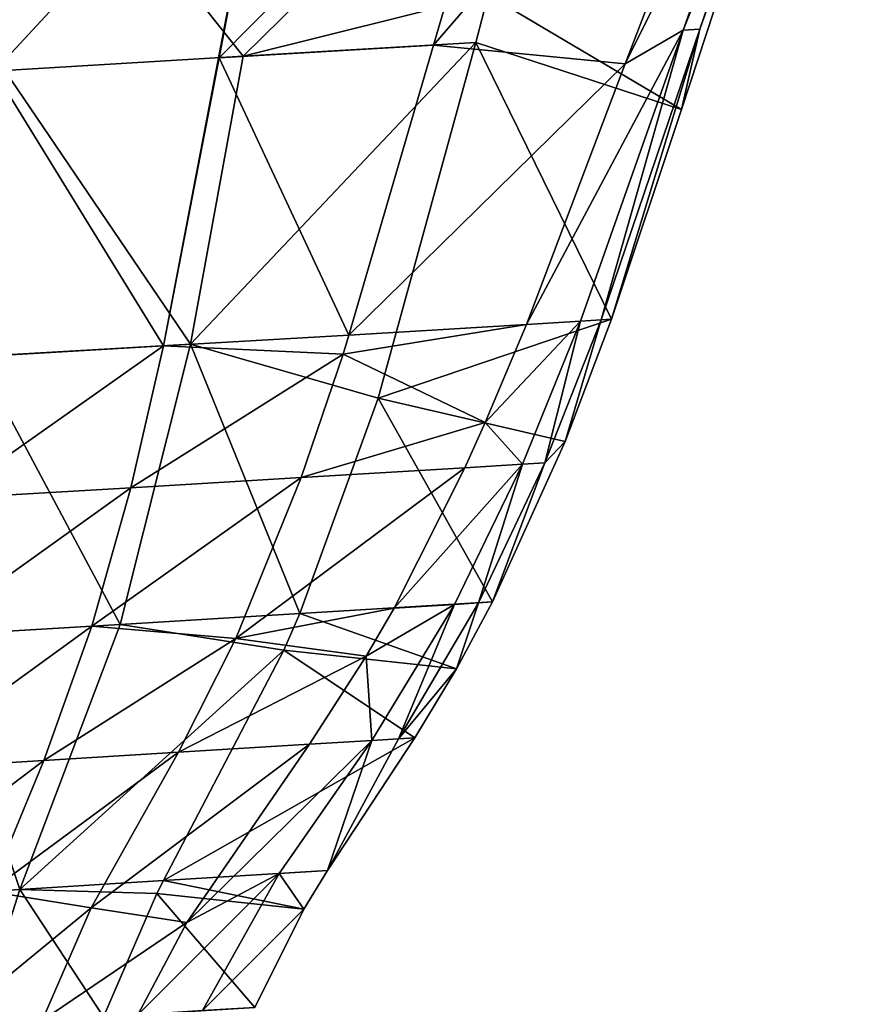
# Model space of a CAD drawing. Header units: millimetres. Extents: x 72 to 222, y 2 to 836.
# Tile 173 of 177: x 118 to 127, y 785 to 795. Entities that reach past the tile are written whole.
import ezdxf

# ---------------------------------------------------------------- set-up
doc = ezdxf.new("R2010")
doc.units = ezdxf.units.MM
doc.header["$LTSCALE"] = 25.4
doc.layers.get('0').update_dxf_attribs({"true_color": 0xff5454})

# ---------------------------------------------------------------- blocks, each defined once
blk = doc.blocks.new('MONO-I-GOLD-7714.STL')
at = {"color": 18, "true_color": 0x000000}
mesh = blk.add_polyface(dxfattribs=at)
corners = [(123.167, 798.216, 52.405), (126.001, 799.515, 54.691), (122.282, 795.205, 52.909), (123.263, 798.543, 52.35), (126.686, 801.417, 54.502)]
mesh.append_faces([[corners[k] for k in face] for face in [(0, 1, 2), (1, 3, 4)]], dxfattribs={"vtx0": -1, "color": 18})
mesh.append_faces([[corners[k] for k in face] for face in [(1, 0, 3)]], dxfattribs={"vtx0": -1, "vtx2": -1, "color": 18})
mesh = blk.add_polyface(dxfattribs=at)
corners = [(126.001, 799.515, 54.691), (124.271, 795.011, 55.143), (122.282, 795.205, 52.909)]
mesh.append_faces([[corners[k] for k in face] for face in [(0, 1, 2)]], dxfattribs={"color": 18})
mesh = blk.add_polyface(dxfattribs=at)
corners = [(126.001, 799.515, 54.691), (125.952, 798.387, 58.254), (124.271, 795.011, 55.143)]
mesh.append_faces([[corners[k] for k in face] for face in [(0, 1, 2)]], dxfattribs={"color": 18})
mesh = blk.add_polyface(dxfattribs=at)
corners = [(126.122, 798.398, 61.127), (122.849, 795.728, 62.972), (124.854, 794.538, 60.97)]
mesh.append_faces([[corners[k] for k in face] for face in [(0, 1, 2)]], dxfattribs={"color": 18})
mesh = blk.add_polyface(dxfattribs=at)
corners = [(125.952, 798.387, 58.254), (124.87, 795.359, 58.223), (124.271, 795.011, 55.143)]
mesh.append_faces([[corners[k] for k in face] for face in [(0, 1, 2)]], dxfattribs={"color": 18})
mesh = blk.add_polyface(dxfattribs=at)
corners = [(126.122, 798.398, 61.127), (124.854, 794.538, 60.97), (125.043, 795.371, 59.597)]
mesh.append_faces([[corners[k] for k in face] for face in [(0, 1, 2)]], dxfattribs={"color": 18})
mesh = blk.add_polyface(dxfattribs=at)
corners = [(126.079, 798.395, 59.665), (124.87, 795.359, 58.223), (125.952, 798.387, 58.254)]
mesh.append_faces([[corners[k] for k in face] for face in [(0, 1, 2)]], dxfattribs={"color": 18})
mesh = blk.add_polyface(dxfattribs=at)
corners = [(126.079, 798.395, 59.665), (125.043, 795.371, 59.597), (124.87, 795.359, 58.223)]
mesh.append_faces([[corners[k] for k in face] for face in [(0, 1, 2)]], dxfattribs={"color": 18})
mesh = blk.add_polyface(dxfattribs=at)
corners = [(126.122, 798.398, 61.127), (125.043, 795.371, 59.597), (126.079, 798.395, 59.665)]
mesh.append_faces([[corners[k] for k in face] for face in [(0, 1, 2)]], dxfattribs={"color": 18})
mesh = blk.add_polyface(dxfattribs=at)
corners = [(123.509, 798.237, 63.304), (118.076, 797.903, 63.596), (120.31, 795.091, 63.137)]
mesh.append_faces([[corners[k] for k in face] for face in [(0, 1, 2)]], dxfattribs={"color": 18})
mesh = blk.add_polyface(dxfattribs=at)
corners = [(120.31, 795.091, 63.137), (122.849, 795.728, 62.972), (123.509, 798.237, 63.304), (122.721, 795.234, 62.907)]
mesh.append_faces([[corners[k] for k in face] for face in [(0, 1, 2), (1, 0, 3)]], dxfattribs={"vtx0": -1, "color": 18})
mesh = blk.add_polyface(dxfattribs=at)
corners = [(120.061, 795.074, 52.449), (122.282, 795.205, 52.909), (121.407, 792.201, 53.411), (123.167, 798.216, 52.405)]
mesh.append_faces([[corners[k] for k in face] for face in [(0, 1, 2), (1, 0, 3)]], dxfattribs={"vtx0": -1, "color": 18})
mesh = blk.add_polyface(dxfattribs=at)
corners = [(123.167, 798.216, 52.405), (120.061, 795.074, 52.449), (120.625, 798.059, 52.06)]
mesh.append_faces([[corners[k] for k in face] for face in [(0, 1, 2)]], dxfattribs={"color": 18})
mesh = blk.add_polyface(dxfattribs=at)
corners = [(120.625, 798.059, 52.06), (117.73, 794.936, 52.098), (117.99, 797.898, 51.797)]
mesh.append_faces([[corners[k] for k in face] for face in [(0, 1, 2)]], dxfattribs={"color": 18})
mesh = blk.add_polyface(dxfattribs=at)
corners = [(120.625, 798.059, 52.06), (119.486, 792.088, 52.836), (117.73, 794.936, 52.098), (120.061, 795.074, 52.449)]
mesh.append_faces([[corners[k] for k in face] for face in [(0, 1, 2), (1, 0, 3)]], dxfattribs={"vtx0": -1, "color": 18})
mesh = blk.add_polyface(dxfattribs=at)
corners = [(118.076, 797.903, 63.596), (112.491, 797.56, 63.677), (117.84, 794.944, 63.296)]
mesh.append_faces([[corners[k] for k in face] for face in [(0, 1, 2)]], dxfattribs={"color": 18})
mesh = blk.add_polyface(dxfattribs=at)
corners = [(120.31, 795.091, 63.137), (118.076, 797.903, 63.596), (117.84, 794.944, 63.296)]
mesh.append_faces([[corners[k] for k in face] for face in [(0, 1, 2)]], dxfattribs={"color": 18})
mesh = blk.add_polyface(dxfattribs=at)
corners = [(124.854, 794.538, 60.97), (122.849, 795.728, 62.972), (122.721, 795.234, 62.907)]
mesh.append_faces([[corners[k] for k in face] for face in [(0, 1, 2)]], dxfattribs={"color": 18})
mesh = blk.add_polyface(dxfattribs=at)
corners = [(125.043, 795.371, 59.597), (124.129, 792.366, 60.883), (124.021, 792.357, 59.53)]
mesh.append_faces([[corners[k] for k in face] for face in [(0, 1, 2)]], dxfattribs={"color": 18})
mesh = blk.add_polyface(dxfattribs=at)
corners = [(125.043, 795.371, 59.597), (124.021, 792.357, 59.53), (124.87, 795.359, 58.223)]
mesh.append_faces([[corners[k] for k in face] for face in [(0, 1, 2)]], dxfattribs={"color": 18})
mesh = blk.add_polyface(dxfattribs=at)
corners = [(125.043, 795.371, 59.597), (124.854, 794.538, 60.97), (124.129, 792.366, 60.883)]
mesh.append_faces([[corners[k] for k in face] for face in [(0, 1, 2)]], dxfattribs={"color": 18})
mesh = blk.add_polyface(dxfattribs=at)
corners = [(124.87, 795.359, 58.223), (123.808, 792.343, 58.192), (123.247, 792.31, 55.415)]
mesh.append_faces([[corners[k] for k in face] for face in [(0, 1, 2)]], dxfattribs={"color": 18})
mesh = blk.add_polyface(dxfattribs=at)
corners = [(124.87, 795.359, 58.223), (123.247, 792.31, 55.415), (124.271, 795.011, 55.143)]
mesh.append_faces([[corners[k] for k in face] for face in [(0, 1, 2)]], dxfattribs={"color": 18})
mesh = blk.add_polyface(dxfattribs=at)
corners = [(124.87, 795.359, 58.223), (124.021, 792.357, 59.53), (123.808, 792.343, 58.192)]
mesh.append_faces([[corners[k] for k in face] for face in [(0, 1, 2)]], dxfattribs={"color": 18})
mesh = blk.add_polyface(dxfattribs=at)
corners = [(122.721, 795.234, 62.907), (119.764, 792.107, 62.8), (121.708, 791.548, 62.422)]
mesh.append_faces([[corners[k] for k in face] for face in [(0, 1, 2)]], dxfattribs={"color": 18})
mesh = blk.add_polyface(dxfattribs=at)
corners = [(122.721, 795.234, 62.907), (120.31, 795.091, 63.137), (119.764, 792.107, 62.8)]
mesh.append_faces([[corners[k] for k in face] for face in [(0, 1, 2)]], dxfattribs={"color": 18})
mesh = blk.add_polyface(dxfattribs=at)
corners = [(122.282, 795.205, 52.909), (124.271, 795.011, 55.143), (121.407, 792.201, 53.411)]
mesh.append_faces([[corners[k] for k in face] for face in [(0, 1, 2)]], dxfattribs={"color": 18})
mesh = blk.add_polyface(dxfattribs=at)
corners = [(124.129, 792.366, 60.883), (122.721, 795.234, 62.907), (121.708, 791.548, 62.422)]
mesh.append_faces([[corners[k] for k in face] for face in [(0, 1, 2)]], dxfattribs={"color": 18})
mesh = blk.add_polyface(dxfattribs=at)
corners = [(124.854, 794.538, 60.97), (122.721, 795.234, 62.907), (124.129, 792.366, 60.883)]
mesh.append_faces([[corners[k] for k in face] for face in [(0, 1, 2)]], dxfattribs={"color": 18})
mesh = blk.add_polyface(dxfattribs=at)
corners = [(120.31, 795.091, 63.137), (117.84, 794.944, 63.296), (119.764, 792.107, 62.8)]
mesh.append_faces([[corners[k] for k in face] for face in [(0, 1, 2)]], dxfattribs={"color": 18})
mesh = blk.add_polyface(dxfattribs=at)
corners = [(121.407, 792.201, 53.411), (119.486, 792.088, 52.836), (120.061, 795.074, 52.449)]
mesh.append_faces([[corners[k] for k in face] for face in [(0, 1, 2)]], dxfattribs={"color": 18})
mesh = blk.add_polyface(dxfattribs=at)
corners = [(124.271, 795.011, 55.143), (123.247, 792.31, 55.415), (121.407, 792.201, 53.411)]
mesh.append_faces([[corners[k] for k in face] for face in [(0, 1, 2)]], dxfattribs={"color": 18})
mesh = blk.add_polyface(dxfattribs=at)
corners = [(119.486, 792.088, 52.836), (117.432, 791.968, 52.397), (117.73, 794.936, 52.098)]
mesh.append_faces([[corners[k] for k in face] for face in [(0, 1, 2)]], dxfattribs={"color": 18})
mesh = blk.add_polyface(dxfattribs=at)
corners = [(119.764, 792.107, 62.8), (117.84, 794.944, 63.296), (117.549, 791.977, 63)]
mesh.append_faces([[corners[k] for k in face] for face in [(0, 1, 2)]], dxfattribs={"color": 18})
mesh = blk.add_polyface(dxfattribs=at)
corners = [(123.247, 792.31, 55.415), (122.82, 791.293, 55.518), (121.345, 792.002, 53.444)]
mesh.append_faces([[corners[k] for k in face] for face in [(0, 1, 2)]], dxfattribs={"color": 18})
mesh = blk.add_polyface(dxfattribs=at)
corners = [(123.247, 792.31, 55.415), (121.345, 792.002, 53.444), (121.407, 792.201, 53.411)]
mesh.append_faces([[corners[k] for k in face] for face in [(0, 1, 2)]], dxfattribs={"color": 18})
mesh = blk.add_polyface(dxfattribs=at)
corners = [(124.129, 792.366, 60.883), (121.708, 791.548, 62.422), (123.649, 791.098, 60.832)]
mesh.append_faces([[corners[k] for k in face] for face in [(0, 1, 2)]], dxfattribs={"color": 18})
mesh = blk.add_polyface(dxfattribs=at)
corners = [(123.808, 792.343, 58.192), (123.206, 790.861, 58.177), (122.82, 791.293, 55.518)]
mesh.append_faces([[corners[k] for k in face] for face in [(0, 1, 2)]], dxfattribs={"color": 18})
mesh = blk.add_polyface(dxfattribs=at)
corners = [(123.808, 792.343, 58.192), (122.82, 791.293, 55.518), (123.247, 792.31, 55.415)]
mesh.append_faces([[corners[k] for k in face] for face in [(0, 1, 2)]], dxfattribs={"color": 18})
mesh = blk.add_polyface(dxfattribs=at)
corners = [(123.808, 792.343, 58.192), (123.438, 790.876, 59.497), (123.206, 790.861, 58.177)]
mesh.append_faces([[corners[k] for k in face] for face in [(0, 1, 2)]], dxfattribs={"color": 18})
mesh = blk.add_polyface(dxfattribs=at)
corners = [(124.021, 792.357, 59.53), (123.649, 791.098, 60.832), (123.438, 790.876, 59.497)]
mesh.append_faces([[corners[k] for k in face] for face in [(0, 1, 2)]], dxfattribs={"color": 18})
mesh = blk.add_polyface(dxfattribs=at)
corners = [(124.021, 792.357, 59.53), (123.438, 790.876, 59.497), (123.808, 792.343, 58.192)]
mesh.append_faces([[corners[k] for k in face] for face in [(0, 1, 2)]], dxfattribs={"color": 18})
mesh = blk.add_polyface(dxfattribs=at)
corners = [(124.129, 792.366, 60.883), (123.649, 791.098, 60.832), (124.021, 792.357, 59.53)]
mesh.append_faces([[corners[k] for k in face] for face in [(0, 1, 2)]], dxfattribs={"color": 18})
mesh = blk.add_polyface(dxfattribs=at)
corners = [(121.407, 792.201, 53.411), (121.345, 792.002, 53.444), (119.486, 792.088, 52.836)]
mesh.append_faces([[corners[k] for k in face] for face in [(0, 1, 2)]], dxfattribs={"color": 18})
mesh = blk.add_polyface(dxfattribs=at)
corners = [(119.764, 792.107, 62.8), (117.549, 791.977, 63), (119.036, 789.202, 62.469)]
mesh.append_faces([[corners[k] for k in face] for face in [(0, 1, 2)]], dxfattribs={"color": 18})
mesh = blk.add_polyface(dxfattribs=at)
corners = [(120.898, 789.314, 62.123), (119.764, 792.107, 62.8), (119.036, 789.202, 62.469)]
mesh.append_faces([[corners[k] for k in face] for face in [(0, 1, 2)]], dxfattribs={"color": 18})
mesh = blk.add_polyface(dxfattribs=at)
corners = [(121.708, 791.548, 62.422), (119.764, 792.107, 62.8), (120.898, 789.314, 62.123)]
mesh.append_faces([[corners[k] for k in face] for face in [(0, 1, 2)]], dxfattribs={"color": 18})
mesh = blk.add_polyface(dxfattribs=at)
corners = [(119.486, 792.088, 52.836), (119.147, 790.619, 53.027), (117.239, 790.507, 52.544)]
mesh.append_faces([[corners[k] for k in face] for face in [(0, 1, 2)]], dxfattribs={"color": 18})
mesh = blk.add_polyface(dxfattribs=at)
corners = [(119.486, 792.088, 52.836), (117.239, 790.507, 52.544), (117.432, 791.968, 52.397)]
mesh.append_faces([[corners[k] for k in face] for face in [(0, 1, 2)]], dxfattribs={"color": 18})
mesh = blk.add_polyface(dxfattribs=at)
corners = [(121.345, 792.002, 53.444), (119.147, 790.619, 53.027), (119.486, 792.088, 52.836)]
mesh.append_faces([[corners[k] for k in face] for face in [(0, 1, 2)]], dxfattribs={"color": 18})
mesh = blk.add_polyface(dxfattribs=at)
corners = [(121.345, 792.002, 53.444), (120.912, 790.724, 53.66), (119.147, 790.619, 53.027)]
mesh.append_faces([[corners[k] for k in face] for face in [(0, 1, 2)]], dxfattribs={"color": 18})
mesh = blk.add_polyface(dxfattribs=at)
corners = [(121.345, 792.002, 53.444), (122.82, 791.293, 55.518), (120.912, 790.724, 53.66)]
mesh.append_faces([[corners[k] for k in face] for face in [(0, 1, 2)]], dxfattribs={"color": 18})
mesh = blk.add_polyface(dxfattribs=at)
corners = [(119.036, 789.202, 62.469), (117.549, 791.977, 63), (117.115, 789.087, 62.71)]
mesh.append_faces([[corners[k] for k in face] for face in [(0, 1, 2)]], dxfattribs={"color": 18})
mesh = blk.add_polyface(dxfattribs=at)
corners = [(122.894, 789.435, 60.765), (121.708, 791.548, 62.422), (120.898, 789.314, 62.123)]
mesh.append_faces([[corners[k] for k in face] for face in [(0, 1, 2)]], dxfattribs={"color": 18})
mesh = blk.add_polyface(dxfattribs=at)
corners = [(123.649, 791.098, 60.832), (121.708, 791.548, 62.422), (122.894, 789.435, 60.765)]
mesh.append_faces([[corners[k] for k in face] for face in [(0, 1, 2)]], dxfattribs={"color": 18})
mesh = blk.add_polyface(dxfattribs=at)
corners = [(122.82, 791.293, 55.518), (122.609, 790.825, 55.566), (120.912, 790.724, 53.66)]
mesh.append_faces([[corners[k] for k in face] for face in [(0, 1, 2)]], dxfattribs={"color": 18})
mesh = blk.add_polyface(dxfattribs=at)
corners = [(122.82, 791.293, 55.518), (123.206, 790.861, 58.177), (122.609, 790.825, 55.566)]
mesh.append_faces([[corners[k] for k in face] for face in [(0, 1, 2)]], dxfattribs={"color": 18})
mesh = blk.add_polyface(dxfattribs=at)
corners = [(123.649, 791.098, 60.832), (122.894, 789.435, 60.765), (123.438, 790.876, 59.497)]
mesh.append_faces([[corners[k] for k in face] for face in [(0, 1, 2)]], dxfattribs={"color": 18})
mesh = blk.add_polyface(dxfattribs=at)
corners = [(123.438, 790.876, 59.497), (122.894, 789.435, 60.765), (122.751, 789.425, 59.465)]
mesh.append_faces([[corners[k] for k in face] for face in [(0, 1, 2)]], dxfattribs={"color": 18})
mesh = blk.add_polyface(dxfattribs=at)
corners = [(123.438, 790.876, 59.497), (122.751, 789.425, 59.465), (123.206, 790.861, 58.177)]
mesh.append_faces([[corners[k] for k in face] for face in [(0, 1, 2)]], dxfattribs={"color": 18})
mesh = blk.add_polyface(dxfattribs=at)
corners = [(122.609, 790.825, 55.566), (121.874, 789.371, 55.716), (120.233, 789.056, 53.947)]
mesh.append_faces([[corners[k] for k in face] for face in [(0, 1, 2)]], dxfattribs={"color": 18})
mesh = blk.add_polyface(dxfattribs=at)
corners = [(122.609, 790.825, 55.566), (120.233, 789.056, 53.947), (120.912, 790.724, 53.66)]
mesh.append_faces([[corners[k] for k in face] for face in [(0, 1, 2)]], dxfattribs={"color": 18})
mesh = blk.add_polyface(dxfattribs=at)
corners = [(123.206, 790.861, 58.177), (122.499, 789.409, 58.162), (121.874, 789.371, 55.716)]
mesh.append_faces([[corners[k] for k in face] for face in [(0, 1, 2)]], dxfattribs={"color": 18})
mesh = blk.add_polyface(dxfattribs=at)
corners = [(123.206, 790.861, 58.177), (121.874, 789.371, 55.716), (122.609, 790.825, 55.566)]
mesh.append_faces([[corners[k] for k in face] for face in [(0, 1, 2)]], dxfattribs={"color": 18})
mesh = blk.add_polyface(dxfattribs=at)
corners = [(123.206, 790.861, 58.177), (122.751, 789.425, 59.465), (122.499, 789.409, 58.162)]
mesh.append_faces([[corners[k] for k in face] for face in [(0, 1, 2)]], dxfattribs={"color": 18})
mesh = blk.add_polyface(dxfattribs=at)
corners = [(120.912, 790.724, 53.66), (120.233, 789.056, 53.947), (118.741, 789.183, 53.217)]
mesh.append_faces([[corners[k] for k in face] for face in [(0, 1, 2)]], dxfattribs={"color": 18})
mesh = blk.add_polyface(dxfattribs=at)
corners = [(120.912, 790.724, 53.66), (118.741, 789.183, 53.217), (119.147, 790.619, 53.027)]
mesh.append_faces([[corners[k] for k in face] for face in [(0, 1, 2)]], dxfattribs={"color": 18})
mesh = blk.add_polyface(dxfattribs=at)
corners = [(119.147, 790.619, 53.027), (118.741, 789.183, 53.217), (116.997, 789.079, 52.689)]
mesh.append_faces([[corners[k] for k in face] for face in [(0, 1, 2)]], dxfattribs={"color": 18})
mesh = blk.add_polyface(dxfattribs=at)
corners = [(119.147, 790.619, 53.027), (116.997, 789.079, 52.689), (117.239, 790.507, 52.544)]
mesh.append_faces([[corners[k] for k in face] for face in [(0, 1, 2)]], dxfattribs={"color": 18})
mesh = blk.add_polyface(dxfattribs=at)
corners = [(121.874, 789.371, 55.716), (121.585, 788.872, 55.768), (120.233, 789.056, 53.947)]
mesh.append_faces([[corners[k] for k in face] for face in [(0, 1, 2)]], dxfattribs={"color": 18})
mesh = blk.add_polyface(dxfattribs=at)
corners = [(122.894, 789.435, 60.765), (120.898, 789.314, 62.123), (122.521, 788.742, 60.737)]
mesh.append_faces([[corners[k] for k in face] for face in [(0, 1, 2)]], dxfattribs={"color": 18})
mesh = blk.add_polyface(dxfattribs=at)
corners = [(121.585, 788.872, 55.768), (122.499, 789.409, 58.162), (121.644, 787.999, 58.147), (121.874, 789.371, 55.716)]
mesh.append_faces([[corners[k] for k in face] for face in [(0, 1, 2), (1, 0, 3)]], dxfattribs={"vtx0": -1, "color": 18})
mesh = blk.add_polyface(dxfattribs=at)
corners = [(122.499, 789.409, 58.162), (121.919, 788.016, 59.433), (121.644, 787.999, 58.147)]
mesh.append_faces([[corners[k] for k in face] for face in [(0, 1, 2)]], dxfattribs={"color": 18})
mesh = blk.add_polyface(dxfattribs=at)
corners = [(122.751, 789.425, 59.465), (122.521, 788.742, 60.737), (121.919, 788.016, 59.433)]
mesh.append_faces([[corners[k] for k in face] for face in [(0, 1, 2)]], dxfattribs={"color": 18})
mesh = blk.add_polyface(dxfattribs=at)
corners = [(122.751, 789.425, 59.465), (121.919, 788.016, 59.433), (122.499, 789.409, 58.162)]
mesh.append_faces([[corners[k] for k in face] for face in [(0, 1, 2)]], dxfattribs={"color": 18})
mesh = blk.add_polyface(dxfattribs=at)
corners = [(122.894, 789.435, 60.765), (122.521, 788.742, 60.737), (122.751, 789.425, 59.465)]
mesh.append_faces([[corners[k] for k in face] for face in [(0, 1, 2)]], dxfattribs={"color": 18})
mesh = blk.add_polyface(dxfattribs=at)
corners = [(120.898, 789.314, 62.123), (119.036, 789.202, 62.469), (120.732, 788.935, 62.071)]
mesh.append_faces([[corners[k] for k in face] for face in [(0, 1, 2)]], dxfattribs={"color": 18})
mesh = blk.add_polyface(dxfattribs=at)
corners = [(122.521, 788.742, 60.737), (120.898, 789.314, 62.123), (120.732, 788.935, 62.071)]
mesh.append_faces([[corners[k] for k in face] for face in [(0, 1, 2)]], dxfattribs={"color": 18})
mesh = blk.add_polyface(dxfattribs=at)
corners = [(118.741, 789.183, 53.217), (118.243, 787.792, 53.404), (116.692, 787.699, 52.831)]
mesh.append_faces([[corners[k] for k in face] for face in [(0, 1, 2)]], dxfattribs={"color": 18})
mesh = blk.add_polyface(dxfattribs=at)
corners = [(118.741, 789.183, 53.217), (116.692, 787.699, 52.831), (116.997, 789.079, 52.689)]
mesh.append_faces([[corners[k] for k in face] for face in [(0, 1, 2)]], dxfattribs={"color": 18})
mesh = blk.add_polyface(dxfattribs=at)
corners = [(119.036, 789.202, 62.469), (117.115, 789.087, 62.71), (117.997, 786.455, 62.148)]
mesh.append_faces([[corners[k] for k in face] for face in [(0, 1, 2)]], dxfattribs={"color": 18})
mesh = blk.add_polyface(dxfattribs=at)
corners = [(120.732, 788.935, 62.071), (119.036, 789.202, 62.469), (117.997, 786.455, 62.148)]
mesh.append_faces([[corners[k] for k in face] for face in [(0, 1, 2)]], dxfattribs={"color": 18})
mesh = blk.add_polyface(dxfattribs=at)
corners = [(120.233, 789.056, 53.947), (118.243, 787.792, 53.404), (118.741, 789.183, 53.217)]
mesh.append_faces([[corners[k] for k in face] for face in [(0, 1, 2)]], dxfattribs={"color": 18})
mesh = blk.add_polyface(dxfattribs=at)
corners = [(117.997, 786.455, 62.148), (117.115, 789.087, 62.71), (116.469, 786.362, 62.432)]
mesh.append_faces([[corners[k] for k in face] for face in [(0, 1, 2)]], dxfattribs={"color": 18})
mesh = blk.add_polyface(dxfattribs=at)
corners = [(120.233, 789.056, 53.947), (119.639, 787.877, 54.155), (118.243, 787.792, 53.404)]
mesh.append_faces([[corners[k] for k in face] for face in [(0, 1, 2)]], dxfattribs={"color": 18})
mesh = blk.add_polyface(dxfattribs=at)
corners = [(120.233, 789.056, 53.947), (121.585, 788.872, 55.768), (119.639, 787.877, 54.155)]
mesh.append_faces([[corners[k] for k in face] for face in [(0, 1, 2)]], dxfattribs={"color": 18})
mesh = blk.add_polyface(dxfattribs=at)
corners = [(120.732, 788.935, 62.071), (117.997, 786.455, 62.148), (119.484, 786.546, 61.742)]
mesh.append_faces([[corners[k] for k in face] for face in [(0, 1, 2)]], dxfattribs={"color": 18})
mesh = blk.add_polyface(dxfattribs=at)
corners = [(122.088, 788.027, 60.708), (120.732, 788.935, 62.071), (119.484, 786.546, 61.742)]
mesh.append_faces([[corners[k] for k in face] for face in [(0, 1, 2)]], dxfattribs={"color": 18})
mesh = blk.add_polyface(dxfattribs=at)
corners = [(122.521, 788.742, 60.737), (120.732, 788.935, 62.071), (122.088, 788.027, 60.708)]
mesh.append_faces([[corners[k] for k in face] for face in [(0, 1, 2)]], dxfattribs={"color": 18})
mesh = blk.add_polyface(dxfattribs=at)
corners = [(121.585, 788.872, 55.768), (120.999, 787.96, 55.865), (119.639, 787.877, 54.155)]
mesh.append_faces([[corners[k] for k in face] for face in [(0, 1, 2)]], dxfattribs={"color": 18})
mesh = blk.add_polyface(dxfattribs=at)
corners = [(121.585, 788.872, 55.768), (121.644, 787.999, 58.147), (120.999, 787.96, 55.865)]
mesh.append_faces([[corners[k] for k in face] for face in [(0, 1, 2)]], dxfattribs={"color": 18})
mesh = blk.add_polyface(dxfattribs=at)
corners = [(122.521, 788.742, 60.737), (122.088, 788.027, 60.708), (121.919, 788.016, 59.433)]
mesh.append_faces([[corners[k] for k in face] for face in [(0, 1, 2)]], dxfattribs={"color": 18})
mesh = blk.add_polyface(dxfattribs=at)
corners = [(122.088, 788.027, 60.708), (119.484, 786.546, 61.742), (121.184, 786.651, 60.652)]
mesh.append_faces([[corners[k] for k in face] for face in [(0, 1, 2)]], dxfattribs={"color": 18})
mesh = blk.add_polyface(dxfattribs=at)
corners = [(122.088, 788.027, 60.708), (121.184, 786.651, 60.652), (121.919, 788.016, 59.433)]
mesh.append_faces([[corners[k] for k in face] for face in [(0, 1, 2)]], dxfattribs={"color": 18})
mesh = blk.add_polyface(dxfattribs=at)
corners = [(121.919, 788.016, 59.433), (121.184, 786.651, 60.652), (121.644, 787.999, 58.147)]
mesh.append_faces([[corners[k] for k in face] for face in [(0, 1, 2)]], dxfattribs={"color": 18})
mesh = blk.add_polyface(dxfattribs=at)
corners = [(120.999, 787.96, 55.865), (119.725, 786.114, 56.063), (118.735, 786.265, 54.442)]
mesh.append_faces([[corners[k] for k in face] for face in [(0, 1, 2)]], dxfattribs={"color": 18})
mesh = blk.add_polyface(dxfattribs=at)
corners = [(120.999, 787.96, 55.865), (118.735, 786.265, 54.442), (119.639, 787.877, 54.155)]
mesh.append_faces([[corners[k] for k in face] for face in [(0, 1, 2)]], dxfattribs={"color": 18})
mesh = blk.add_polyface(dxfattribs=at)
corners = [(121.644, 787.999, 58.147), (120.684, 786.619, 58.132), (119.725, 786.114, 56.063)]
mesh.append_faces([[corners[k] for k in face] for face in [(0, 1, 2)]], dxfattribs={"color": 18})
mesh = blk.add_polyface(dxfattribs=at)
corners = [(121.644, 787.999, 58.147), (119.725, 786.114, 56.063), (120.999, 787.96, 55.865)]
mesh.append_faces([[corners[k] for k in face] for face in [(0, 1, 2)]], dxfattribs={"color": 18})
mesh = blk.add_polyface(dxfattribs=at)
corners = [(121.644, 787.999, 58.147), (121.184, 786.651, 60.652), (120.684, 786.619, 58.132)]
mesh.append_faces([[corners[k] for k in face] for face in [(0, 1, 2)]], dxfattribs={"color": 18})
mesh = blk.add_polyface(dxfattribs=at)
corners = [(119.639, 787.877, 54.155), (118.735, 786.265, 54.442), (117.682, 786.435, 53.589)]
mesh.append_faces([[corners[k] for k in face] for face in [(0, 1, 2)]], dxfattribs={"color": 18})
mesh = blk.add_polyface(dxfattribs=at)
corners = [(119.639, 787.877, 54.155), (117.682, 786.435, 53.589), (118.243, 787.792, 53.404)]
mesh.append_faces([[corners[k] for k in face] for face in [(0, 1, 2)]], dxfattribs={"color": 18})
mesh = blk.add_polyface(dxfattribs=at)
corners = [(118.243, 787.792, 53.404), (117.682, 786.435, 53.589), (116.345, 786.354, 52.971)]
mesh.append_faces([[corners[k] for k in face] for face in [(0, 1, 2)]], dxfattribs={"color": 18})
mesh = blk.add_polyface(dxfattribs=at)
corners = [(118.243, 787.792, 53.404), (116.345, 786.354, 52.971), (116.692, 787.699, 52.831)]
mesh.append_faces([[corners[k] for k in face] for face in [(0, 1, 2)]], dxfattribs={"color": 18})
mesh = blk.add_polyface(dxfattribs=at)
corners = [(120.684, 786.619, 58.132), (119.889, 785.199, 58.118), (119.217, 785.157, 56.16)]
mesh.append_faces([[corners[k] for k in face] for face in [(0, 1, 2)]], dxfattribs={"color": 18})
mesh = blk.add_polyface(dxfattribs=at)
corners = [(120.684, 786.619, 58.132), (119.217, 785.157, 56.16), (119.725, 786.114, 56.063)]
mesh.append_faces([[corners[k] for k in face] for face in [(0, 1, 2)]], dxfattribs={"color": 18})
mesh = blk.add_polyface(dxfattribs=at)
corners = [(121.184, 786.651, 60.652), (119.484, 786.546, 61.742), (120.938, 786.249, 60.636)]
mesh.append_faces([[corners[k] for k in face] for face in [(0, 1, 2)]], dxfattribs={"color": 18})
mesh = blk.add_polyface(dxfattribs=at)
corners = [(120.684, 786.619, 58.132), (120.938, 786.249, 60.636), (119.889, 785.199, 58.118)]
mesh.append_faces([[corners[k] for k in face] for face in [(0, 1, 2)]], dxfattribs={"color": 18})
mesh = blk.add_polyface(dxfattribs=at)
corners = [(121.184, 786.651, 60.652), (120.938, 786.249, 60.636), (120.684, 786.619, 58.132)]
mesh.append_faces([[corners[k] for k in face] for face in [(0, 1, 2)]], dxfattribs={"color": 18})
mesh = blk.add_polyface(dxfattribs=at)
corners = [(119.484, 786.546, 61.742), (117.997, 786.455, 62.148), (119.414, 786.413, 61.723)]
mesh.append_faces([[corners[k] for k in face] for face in [(0, 1, 2)]], dxfattribs={"color": 18})
mesh = blk.add_polyface(dxfattribs=at)
corners = [(120.938, 786.249, 60.636), (119.484, 786.546, 61.742), (119.414, 786.413, 61.723)]
mesh.append_faces([[corners[k] for k in face] for face in [(0, 1, 2)]], dxfattribs={"color": 18})
mesh = blk.add_polyface(dxfattribs=at)
corners = [(117.997, 786.455, 62.148), (116.469, 786.362, 62.432), (117.546, 785.055, 61.994)]
mesh.append_faces([[corners[k] for k in face] for face in [(0, 1, 2)]], dxfattribs={"color": 18})
mesh = blk.add_polyface(dxfattribs=at)
corners = [(118.735, 786.265, 54.442), (117.235, 785.035, 53.77), (117.682, 786.435, 53.589)]
mesh.append_faces([[corners[k] for k in face] for face in [(0, 1, 2)]], dxfattribs={"color": 18})
mesh = blk.add_polyface(dxfattribs=at)
corners = [(118.862, 785.136, 61.555), (117.997, 786.455, 62.148), (117.546, 785.055, 61.994)]
mesh.append_faces([[corners[k] for k in face] for face in [(0, 1, 2)]], dxfattribs={"color": 18})
mesh = blk.add_polyface(dxfattribs=at)
corners = [(119.414, 786.413, 61.723), (117.997, 786.455, 62.148), (118.862, 785.136, 61.555)]
mesh.append_faces([[corners[k] for k in face] for face in [(0, 1, 2)]], dxfattribs={"color": 18})
mesh = blk.add_polyface(dxfattribs=at)
corners = [(120.43, 785.232, 60.598), (119.414, 786.413, 61.723), (118.862, 785.136, 61.555)]
mesh.append_faces([[corners[k] for k in face] for face in [(0, 1, 2)]], dxfattribs={"color": 18})
mesh = blk.add_polyface(dxfattribs=at)
corners = [(120.938, 786.249, 60.636), (119.414, 786.413, 61.723), (120.43, 785.232, 60.598)]
mesh.append_faces([[corners[k] for k in face] for face in [(0, 1, 2)]], dxfattribs={"color": 18})
mesh = blk.add_polyface(dxfattribs=at)
corners = [(118.735, 786.265, 54.442), (118.228, 785.096, 54.641), (117.235, 785.035, 53.77)]
mesh.append_faces([[corners[k] for k in face] for face in [(0, 1, 2)]], dxfattribs={"color": 18})
mesh = blk.add_polyface(dxfattribs=at)
corners = [(118.735, 786.265, 54.442), (119.725, 786.114, 56.063), (118.228, 785.096, 54.641)]
mesh.append_faces([[corners[k] for k in face] for face in [(0, 1, 2)]], dxfattribs={"color": 18})
mesh = blk.add_polyface(dxfattribs=at)
corners = [(120.938, 786.249, 60.636), (120.43, 785.232, 60.598), (119.889, 785.199, 58.118)]
mesh.append_faces([[corners[k] for k in face] for face in [(0, 1, 2)]], dxfattribs={"color": 18})
mesh = blk.add_polyface(dxfattribs=at)
corners = [(119.725, 786.114, 56.063), (119.217, 785.157, 56.16), (118.228, 785.096, 54.641)]
mesh.append_faces([[corners[k] for k in face] for face in [(0, 1, 2)]], dxfattribs={"color": 18})

msp = doc.modelspace()

# ---------------------------------------------------------------- block references
at = {"color": 0}
msp.add_blockref('MONO-I-GOLD-7714.STL', (0, 0), dxfattribs=at)

doc.saveas('drawing.dxf')
